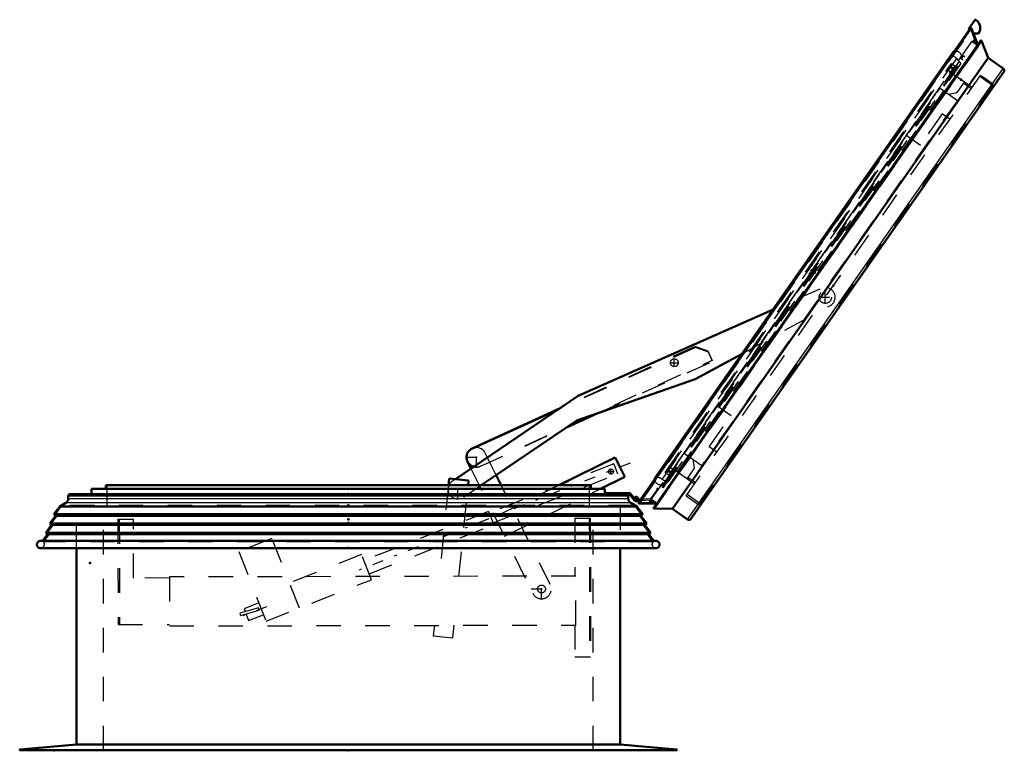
# Model space of a CAD drawing. Header units: millimetres. Extents: x 0 to 428, y 0 to 298.
# Tile 12 of 43: x 172 to 212, y 128 to 157. Entities that reach past the tile are written whole.
import ezdxf

# ---------------------------------------------------------------- set-up
doc = ezdxf.new("R2010")
doc.units = ezdxf.units.MM
doc.linetypes.add('Center', pattern=[1.5, 0.45, -0.5, 0.05, -0.5])
doc.linetypes.add('Dashed', pattern=[2, 1, -1])
for name, color, linetype, lineweight in [('am_0', 7, 'Continuous', 50), ('am_12', 3, 'Continuous', 25), ('am_3', 6, 'Dashed', 25), ('am_6', 2, 'Continuous', 35), ('am_7', 7, 'Center', 25), ('am_9', 7, 'Continuous', 50)]:
    doc.layers.add(name, color=color, linetype=linetype, lineweight=lineweight)

# ---------------------------------------------------------------- blocks, each defined once
blk = doc.blocks.new('38_FGS30012012025O210U_0_in_FDFneo120120C2225N1N4N_300Op0__1203')
at = {"layer": 'am_0'}
for p, q in [((202.879, 145.566), (194.932, 142.057)), ((199.721, 142.736), (201.628, 143.779)), ((194.884, 141.058), (199.721, 142.736)), ((194.932, 142.057), (189.919, 138.66)), ((194.175, 141.544), (190.611, 139.914)), ((194.092, 141.488), (190.613, 139.915)), ((194.484, 140.787), (195.741, 141.355)), ((190.97, 138.406), (194.884, 141.058)), ((190.419, 139.373), (190.558, 139.093)), ((196.448, 139.545), (194.146, 138.406)), ((196.838, 138.756), (196.448, 139.545)), ((191.79, 138.406), (191.584, 138.822)), ((195.847, 138.266), (196.838, 138.756)), ((189.666, 138.686), (189.637, 138.406)), ((190.462, 138.606), (189.666, 138.686)), ((190.442, 138.406), (190.462, 138.606))]:
    blk.add_line(p, q, dxfattribs=at)
blk.add_arc((190.777, 139.551), 0.4, 114.325, 253.8595, dxfattribs=at)
at = {"layer": 'am_3'}
for p, q in [((204.811, 146.42), (202.879, 145.566)), ((201.628, 143.779), (205.134, 145.699)), ((199.734, 144.038), (194.092, 141.488)), ((199.714, 144.077), (194.175, 141.544)), ((200.244, 143.88), (199.714, 144.077)), ((200.263, 143.839), (199.734, 144.038)), ((200.411, 143.516), (200.244, 143.88)), ((200.428, 143.474), (200.263, 143.839)), ((190.944, 139.187), (200.411, 143.516)), ((195.741, 141.355), (200.428, 143.474)), ((190.942, 139.186), (194.484, 140.787)), ((191.584, 138.822), (191.136, 139.728)), ((196.386, 139.286), (191.299, 137.278)), ((196.386, 139.286), (196.548, 138.876)), ((190.558, 139.093), (193.08, 133.995)), ((191.461, 136.868), (196.548, 138.876)), ((196.277, 139.068), (196.247, 139.064)), ((189.637, 138.406), (189.263, 134.687)), ((189.919, 138.66), (189.799, 138.579)), ((190.067, 134.689), (190.442, 138.406)), ((190.248, 137.916), (190.97, 138.406)), ((194.146, 138.406), (191.536, 137.115)), ((193.797, 134.35), (191.79, 138.406)), ((191.927, 136.326), (195.847, 138.266)), ((191.274, 137.343), (186.187, 135.334)), ((191.274, 137.343), (191.487, 136.803)), ((176.134, 137.019), (176.774, 137.02)), ((176.134, 137.019), (176.144, 132.719)), ((176.194, 137.019), (176.204, 132.719)), ((176.779, 134.62), (176.774, 137.02)), ((186.4, 134.795), (191.487, 136.803)), ((194.794, 137.059), (195.431, 137.061)), ((194.794, 137.059), (194.799, 134.699)), ((195.391, 137.061), (195.403, 131.401)), ((195.431, 137.061), (195.443, 131.401)), ((182.427, 136.237), (181.069, 135.701)), ((183.551, 133.391), (182.427, 136.237)), ((181.069, 135.701), (182.193, 132.854)), ((186.092, 135.576), (183.147, 134.414)), ((186.496, 134.553), (186.092, 135.576)), ((178.237, 134.623), (176.779, 134.62)), ((194.839, 134.699), (178.237, 134.663)), ((178.237, 134.663), (178.241, 132.663)), ((182.193, 132.854), (186.496, 134.553)), ((194.843, 132.699), (194.839, 134.699)), ((181.897, 133.604), (181.287, 133.369)), ((181.882, 133.401), (181.113, 133.182)), ((181.113, 133.182), (181.14, 133.085)), ((181.14, 133.085), (181.91, 133.305)), ((181.287, 133.369), (181.335, 133.245)), ((181.372, 133.151), (181.474, 132.886)), ((181.474, 132.886), (182.087, 133.123)), ((181.91, 133.305), (181.882, 133.401)), ((176.144, 132.719), (178.241, 132.723)), ((178.241, 132.663), (194.843, 132.699)), ((189.062, 132.687), (189.019, 132.258)), ((189.815, 132.178), (189.866, 132.689)), ((194.803, 132.699), (194.806, 131.399)), ((189.019, 132.258), (189.815, 132.178)), ((194.806, 131.399), (195.443, 131.401))]:
    blk.add_line(p, q, dxfattribs=at)
blk.add_lwpolyline([(196.276, 138.868), (196.303, 138.872), (196.307, 138.873)], dxfattribs=at)
for centre, radius in [((205.03, 146.085), 0.25), ((198.862, 143.412), 0.16), ((196.276, 138.968), 0.1), ((193.438, 134.173), 0.16)]:
    blk.add_circle(centre, radius, dxfattribs=at)
for centre, start, end in [((205.03, 146.085), 285.0863, 123.2042), ((190.777, 139.551), 26.325, 114.325), ((190.777, 139.551), 253.8595, 294.325), ((190.024, 138.248), 124.125, 304.125), ((193.438, 134.173), 206.325, 26.325)]:
    blk.add_arc(centre, 0.4, start, end, dxfattribs=at)
at = {"layer": 'am_7'}
for p, q in [((204.768, 146.085), (205.293, 146.085)), ((205.03, 145.822), (205.03, 146.347)), ((198.862, 143.244), (198.862, 143.58)), ((198.694, 143.412), (199.03, 143.412)), ((190.777, 139.131), (190.777, 139.971)), ((197.053, 139.313), (185.685, 134.825)), ((190.357, 139.551), (191.197, 139.551)), ((196.171, 138.968), (196.381, 138.968)), ((196.276, 138.863), (196.276, 139.073)), ((190.024, 137.828), (190.024, 138.668)), ((189.604, 138.248), (190.444, 138.248)), ((193.438, 133.753), (193.438, 134.593)), ((193.018, 134.173), (193.858, 134.173)), ((182.207, 133.447), (181.257, 133.08))]:
    blk.add_line(p, q, dxfattribs=at)
at = {"layer": 'am_6'}
for tag, p, flags in [('NB', (210.43, 146.485), 8), ('NN', (210.43, 145.985), 8), ('NT', (210.43, 145.485), 8), ('NBSYN', (210.43, 144.985), 8), ('LINA', (210.43, 144.485), 8), ('CATALOG', (210.43, 143.985), 8), ('IDNR', (210.43, 143.485), 8), ('PN', (210.43, 142.985), 8), ('LODLEVEL', (210.43, 142.485), 8), ('L', (210.43, 141.985), 8), ('W', (210.43, 141.485), 8), ('DP', (210.43, 140.985), 8), ('OP', (210.43, 140.485), 8), ('OC', (210.43, 139.985), 8), ('BA', (210.43, 139.485), 8), ('ExcludeFromBOM', (210.43, 138.485), 8), ('PSOL_0', (210.43, 137.985), 9), ('PSOL_1', (210.43, 137.485), 9), ('PSOL_2', (210.43, 136.985), 9), ('PSOL_3', (210.43, 136.485), 9)]:
    blk.add_attdef(tag, p, '', height=0.5, dxfattribs=dict(at, flags=flags))
blk = doc.blocks.new('39_FGS3001201202511U_0_in_FDFneo120120C2225N1N4N_300Op0__1203')
at = {"layer": 'am_3'}
for p, q in [((210.418, 154.446), (210.716, 154.872)), ((199.281, 139.709), (209.72, 154.618)), ((209.72, 154.618), (210.424, 154.124)), ((210.056, 154.383), (210.418, 154.446)), ((210.682, 154.823), (210.993, 154.605)), ((210.424, 154.124), (199.985, 139.216)), ((209.81, 153.578), (208.915, 152.3)), ((210.121, 153.36), (209.81, 153.578)), ((208.366, 152.685), (208.915, 152.3)), ((200.634, 141.642), (201.183, 141.258)), ((200.288, 139.98), (201.183, 141.258)), ((200.6, 139.762), (200.288, 139.98)), ((199.281, 139.709), (199.985, 139.216)), ((199.617, 139.474), (199.68, 139.112)), ((199.68, 139.112), (199.382, 138.686)), ((199.417, 138.735), (199.728, 138.517))]:
    blk.add_line(p, q, dxfattribs=at)
at = {"layer": 'am_6'}
for tag, p, flags in [('NB', (215.993, 154.872), 8), ('NN', (215.993, 154.372), 8), ('NT', (215.993, 153.872), 8), ('NBSYN', (215.993, 153.372), 8), ('LINA', (215.993, 152.872), 8), ('CATALOG', (215.993, 152.372), 8), ('IDNR', (215.993, 151.872), 8), ('PN', (215.993, 151.372), 8), ('LODLEVEL', (215.993, 150.872), 8), ('L', (215.993, 150.372), 8), ('W', (215.993, 149.872), 8), ('DP', (215.993, 149.372), 8), ('OP', (215.993, 148.872), 8), ('PPATH', (215.993, 148.372), 8), ('ExcludeFromBOM', (215.993, 147.372), 8), ('PSOL_0', (215.993, 146.872), 9), ('PSOL_1', (215.993, 146.372), 9), ('PSOL_2', (215.993, 145.872), 9)]:
    blk.add_attdef(tag, p, '', height=0.5, dxfattribs=dict(at, flags=flags))
blk = doc.blocks.new('40_Flat_Glass_Skylight_300120120_6_0_in_FDFneo120120C2225N1N4N_300Op0__1203')
at = {"layer": 'am_0'}
for p, q in [((210.254, 156.098), (198.072, 138.701)), ((198.117, 138.732), (210.24, 156.045)), ((210.24, 156.045), (210.241, 156.043)), ((210.241, 156.043), (210.302, 156.13)), ((210.299, 156.129), (210.302, 156.13)), ((198.059, 138.645), (198.12, 138.732)), ((198.059, 138.645), (198.059, 138.648)), ((198.117, 138.732), (198.12, 138.732))]:
    blk.add_line(p, q, dxfattribs=at)
for points in [[(210.254, 156.098), (210.258, 156.104), (210.262, 156.109), (210.267, 156.113), (210.273, 156.117), (210.278, 156.121), (210.284, 156.124), (210.291, 156.126), (210.297, 156.128), (210.299, 156.129)], [(198.059, 138.648), (198.058, 138.655), (198.058, 138.662), (198.059, 138.668), (198.06, 138.675), (198.062, 138.681), (198.065, 138.688), (198.068, 138.694), (198.071, 138.699), (198.072, 138.701)]]:
    blk.add_lwpolyline(points, dxfattribs=at)
at = {"layer": 'am_3'}
for p, q in [((198.365, 138.648), (210.404, 155.842)), ((210.558, 155.658), (210.404, 155.842)), ((210.613, 155.806), (210.645, 155.783)), ((198.365, 138.648), (198.59, 138.566)), ((198.503, 138.441), (198.47, 138.464))]:
    blk.add_line(p, q, dxfattribs=at)
for points in [[(210.24, 156.045), (210.24, 156.052), (210.24, 156.059), (210.241, 156.065), (210.242, 156.072), (210.244, 156.078), (210.246, 156.085), (210.249, 156.091), (210.253, 156.096), (210.254, 156.098)], [(210.404, 155.842), (210.383, 155.85), (210.364, 155.86), (210.346, 155.872), (210.328, 155.885), (210.312, 155.9), (210.297, 155.916), (210.284, 155.933), (210.272, 155.951), (210.262, 155.971), (210.254, 155.991), (210.247, 156.011), (210.242, 156.033), (210.24, 156.045)], [(210.601, 155.928), (210.596, 155.949), (210.589, 155.97), (210.581, 155.99), (210.571, 156.009), (210.559, 156.028), (210.546, 156.045), (210.532, 156.061), (210.515, 156.076), (210.498, 156.089), (210.48, 156.101), (210.461, 156.111), (210.44, 156.12), (210.42, 156.126), (210.398, 156.131), (210.377, 156.134), (210.355, 156.135), (210.333, 156.134), (210.312, 156.131), (210.302, 156.13)], [(198.059, 138.645), (198.063, 138.624), (198.069, 138.603), (198.076, 138.583), (198.086, 138.563), (198.097, 138.544), (198.109, 138.526), (198.124, 138.51), (198.139, 138.494), (198.156, 138.48), (198.174, 138.468), (198.193, 138.457), (198.213, 138.448), (198.233, 138.441), (198.254, 138.435), (198.276, 138.432), (198.297, 138.43), (198.319, 138.43), (198.341, 138.432), (198.351, 138.434)], [(198.072, 138.701), (198.076, 138.706), (198.081, 138.711), (198.086, 138.716), (198.091, 138.72), (198.097, 138.724), (198.103, 138.727), (198.109, 138.729), (198.115, 138.731), (198.117, 138.732)], [(198.117, 138.732), (198.139, 138.736), (198.161, 138.738), (198.182, 138.738), (198.204, 138.736), (198.226, 138.732), (198.247, 138.727), (198.267, 138.719), (198.287, 138.71), (198.306, 138.699), (198.324, 138.687), (198.341, 138.673), (198.356, 138.658), (198.365, 138.648)]]:
    blk.add_lwpolyline(points, dxfattribs=at)
at = {"layer": 'am_6'}
for tag, p, flags in [('NB', (215.645, 156.135), 8), ('NN', (215.645, 155.635), 8), ('NT', (215.645, 155.135), 8), ('NBSYN', (215.645, 154.635), 8), ('LINA', (215.645, 154.135), 8), ('CATALOG', (215.645, 153.635), 8), ('IDNR', (215.645, 153.135), 8), ('PN', (215.645, 152.635), 8), ('LODLEVEL', (215.645, 152.135), 8), ('L', (215.645, 151.635), 8), ('W', (215.645, 151.135), 8), ('PPATH', (215.645, 150.635), 8), ('ExcludeFromBOM', (215.645, 149.635), 8), ('PSOL_0', (215.645, 149.135), 9), ('PSOL_1', (215.645, 148.635), 9), ('PSOL_2', (215.645, 148.135), 9)]:
    blk.add_attdef(tag, p, '', height=0.5, dxfattribs=dict(at, flags=flags))
blk = doc.blocks.new('41_Flat_Glass_Skylight_300120120_12_0_in_FDFneo120120C2225N1N4N_300Op0__1203')
at = {"layer": 'am_3'}
for p, q in [((198.488, 138.924), (210.187, 155.632)), ((198.636, 138.82), (210.335, 155.528)), ((210.241, 155.393), (210.092, 155.497)), ((210.187, 155.632), (210.335, 155.528)), ((198.636, 138.82), (198.488, 138.924)), ((198.582, 139.059), (198.73, 138.955))]:
    blk.add_line(p, q, dxfattribs=at)
at = {"layer": 'am_6'}
for tag, p, flags in [('NB', (215.335, 155.632), 8), ('NN', (215.335, 155.132), 8), ('NT', (215.335, 154.632), 8), ('NBSYN', (215.335, 154.132), 8), ('LINA', (215.335, 153.632), 8), ('CATALOG', (215.335, 153.132), 8), ('IDNR', (215.335, 152.632), 8), ('PN', (215.335, 152.132), 8), ('LODLEVEL', (215.335, 151.632), 8), ('L', (215.335, 151.132), 8), ('W', (215.335, 150.632), 8), ('PPATH', (215.335, 150.132), 8), ('ExcludeFromBOM', (215.335, 149.132), 8), ('PSOL_0', (215.335, 148.632), 9), ('PSOL_1', (215.335, 148.132), 9), ('PSOL_2', (215.335, 147.632), 9)]:
    blk.add_attdef(tag, p, '', height=0.5, dxfattribs=dict(at, flags=flags))
blk = doc.blocks.new('42_Flat_Glass_Skylight_300120120_5_0_in_FDFneo120120C2225N1N4N_300Op0__1203')
at = {"layer": 'am_3'}
for p, q in [((198.581, 138.99), (210.156, 155.521)), ((210.271, 155.196), (210.041, 155.357)), ((210.156, 155.521), (210.386, 155.36)), ((198.696, 139.154), (198.926, 138.993)), ((198.811, 138.829), (198.581, 138.99))]:
    blk.add_line(p, q, dxfattribs=at)
at = {"layer": 'am_6'}
for tag, p, flags in [('NB', (215.386, 155.521), 8), ('NN', (215.386, 155.021), 8), ('NT', (215.386, 154.521), 8), ('NBSYN', (215.386, 154.021), 8), ('LINA', (215.386, 153.521), 8), ('CATALOG', (215.386, 153.021), 8), ('IDNR', (215.386, 152.521), 8), ('PN', (215.386, 152.021), 8), ('LODLEVEL', (215.386, 151.521), 8), ('L', (215.386, 151.021), 8), ('W', (215.386, 150.521), 8), ('PPATH', (215.386, 150.021), 8), ('ExcludeFromBOM', (215.386, 149.021), 8), ('PSOL_0', (215.386, 148.521), 9), ('PSOL_1', (215.386, 148.021), 9), ('PSOL_2', (215.386, 147.521), 9)]:
    blk.add_attdef(tag, p, '', height=0.5, dxfattribs=dict(at, flags=flags))
blk = doc.blocks.new('43_FGS3001201202O4U_0_in_FDFneo120120C2225N1N4N_300Op0__1203')
at = {"layer": 'am_3'}
for p, q in [((211.874, 154.721), (211.337, 155.097)), ((211.874, 154.721), (199.92, 137.65)), ((199.92, 137.65), (199.384, 138.026))]:
    blk.add_line(p, q, dxfattribs=at)
at = {"layer": 'am_6'}
for tag, p, flags in [('NB', (216.874, 155.097), 8), ('NN', (216.874, 154.597), 8), ('NT', (216.874, 154.097), 8), ('NBSYN', (216.874, 153.597), 8), ('LINA', (216.874, 153.097), 8), ('CATALOG', (216.874, 152.597), 8), ('IDNR', (216.874, 152.097), 8), ('PN', (216.874, 151.597), 8), ('LODLEVEL', (216.874, 151.097), 8), ('L', (216.874, 150.597), 8), ('W', (216.874, 150.097), 8), ('TG', (216.874, 149.597), 8), ('TG1', (216.874, 149.097), 8), ('OC', (216.874, 148.597), 8), ('PPATH', (216.874, 148.097), 8), ('ExcludeFromBOM', (216.874, 147.097), 8), ('PSOL_0', (216.874, 146.597), 9), ('PSOL_1', (216.874, 146.097), 9), ('PSOL_2', (216.874, 145.597), 9), ('PSOL_3', (216.874, 145.097), 9)]:
    blk.add_attdef(tag, p, '', height=0.5, dxfattribs=dict(at, flags=flags))
blk = doc.blocks.new('44_FGS30012012025O3U_0_in_FDFneo120120C2225N1N4N_300Op0__1203')
at = {"layer": 'am_0'}
for p, q in [((211.134, 157.398), (210.882, 157.037)), ((210.961, 157.069), (197.402, 137.704)), ((210.882, 157.037), (210.92, 157.01)), ((211.005, 157.063), (211.255, 156.391)), ((211.083, 156.855), (211.291, 156.855)), ((211.373, 156.56), (198.021, 137.491)), ((198.03, 137.458), (211.408, 156.563)), ((211.408, 156.563), (211.678, 155.859)), ((198.784, 137.445), (211.678, 155.859)), ((211.678, 155.859), (212.299, 155.424)), ((199.544, 137.034), (212.323, 155.285)), ((197.488, 137.827), (197.306, 137.816)), ((197.309, 137.776), (197.458, 137.785)), ((197.333, 137.838), (197.372, 137.827)), ((198.139, 137.66), (197.422, 137.665)), ((198.784, 137.445), (198.03, 137.458)), ((199.405, 137.01), (198.784, 137.445))]:
    blk.add_line(p, q, dxfattribs=at)
for points in [[(210.961, 157.069), (210.963, 157.071), (210.964, 157.072), (210.966, 157.074), (210.967, 157.075), (210.969, 157.076), (210.971, 157.077), (210.973, 157.078), (210.975, 157.079), (210.977, 157.079), (210.98, 157.08), (210.982, 157.08), (210.984, 157.08), (210.986, 157.079), (210.988, 157.079), (210.99, 157.078), (210.992, 157.077), (210.994, 157.076), (210.996, 157.075), (210.998, 157.074), (210.999, 157.072), (211.001, 157.071), (211.002, 157.069), (211.003, 157.067), (211.004, 157.065), (211.005, 157.063)], [(211.373, 156.56), (211.374, 156.562), (211.376, 156.563), (211.377, 156.565), (211.379, 156.566), (211.38, 156.567), (211.382, 156.568), (211.384, 156.569), (211.386, 156.569), (211.387, 156.57), (211.389, 156.57), (211.391, 156.57), (211.393, 156.57), (211.395, 156.57), (211.397, 156.569), (211.399, 156.569), (211.401, 156.568), (211.402, 156.567), (211.404, 156.566), (211.405, 156.565), (211.407, 156.563), (211.408, 156.563)], [(212.323, 155.285), (212.328, 155.292), (212.332, 155.3), (212.336, 155.308), (212.338, 155.317), (212.34, 155.325), (212.341, 155.334), (212.342, 155.342), (212.341, 155.351), (212.34, 155.36), (212.338, 155.368), (212.336, 155.377), (212.332, 155.385), (212.328, 155.392), (212.323, 155.4), (212.318, 155.407), (212.312, 155.413), (212.306, 155.419), (212.299, 155.424)], [(197.422, 137.665), (197.42, 137.665), (197.418, 137.665), (197.416, 137.666), (197.414, 137.666), (197.412, 137.667), (197.41, 137.668), (197.408, 137.669), (197.406, 137.671), (197.405, 137.672), (197.403, 137.674), (197.402, 137.676), (197.401, 137.678), (197.4, 137.679), (197.399, 137.681), (197.398, 137.684), (197.398, 137.686), (197.397, 137.688), (197.397, 137.69), (197.398, 137.692), (197.398, 137.694), (197.398, 137.696), (197.399, 137.699), (197.4, 137.701), (197.401, 137.703), (197.402, 137.704)], [(198.03, 137.458), (198.029, 137.459), (198.027, 137.46), (198.025, 137.461), (198.024, 137.462), (198.023, 137.463), (198.021, 137.465), (198.02, 137.467), (198.019, 137.468), (198.018, 137.47), (198.018, 137.472), (198.017, 137.474), (198.017, 137.475), (198.017, 137.477), (198.017, 137.479), (198.017, 137.481), (198.017, 137.483), (198.018, 137.485), (198.018, 137.487), (198.019, 137.489), (198.02, 137.49), (198.021, 137.491)], [(199.405, 137.01), (199.412, 137.005), (199.42, 137.001), (199.428, 136.998), (199.436, 136.995), (199.445, 136.993), (199.454, 136.992), (199.462, 136.992), (199.471, 136.992), (199.48, 136.993), (199.488, 136.995), (199.496, 136.998), (199.505, 137.001), (199.512, 137.005), (199.52, 137.01), (199.527, 137.015), (199.533, 137.021), (199.539, 137.027), (199.544, 137.034)]]:
    blk.add_lwpolyline(points, dxfattribs=at)
for centre, radius, start, end in [((211.167, 157.375), 0.04, 55, 145), ((210.96, 157.08), 0.4, 325.8594, 55), ((197.304, 137.846), 0.07, 344.93, 273.4984), ((197.304, 137.846), 0.03, 344.93, 273.4984)]:
    blk.add_arc(centre, radius, start, end, dxfattribs=at)
at = {"layer": 'am_12'}
for p, q in [((197.422, 137.665), (211.005, 157.063)), ((199.405, 137.01), (212.299, 155.424))]:
    blk.add_line(p, q, dxfattribs=at)
at = {"layer": 'am_3'}
for p, q in [((197.415, 137.714), (210.957, 157.054)), ((197.476, 137.705), (210.986, 156.999)), ((197.476, 137.733), (210.96, 156.989)), ((210.92, 157.01), (211.004, 156.951)), ((210.96, 156.989), (210.957, 157.054)), ((210.986, 156.999), (210.96, 156.989)), ((211.205, 156.41), (210.986, 156.999)), ((197.839, 137.702), (211.113, 156.659)), ((198.033, 137.5), (211.369, 156.546)), ((198.107, 137.519), (211.376, 156.469)), ((211.026, 156.535), (211.205, 156.41)), ((211.059, 156.512), (211.13, 156.614)), ((211.092, 156.49), (211.147, 156.568)), ((211.124, 156.467), (211.163, 156.523)), ((211.149, 156.449), (211.176, 156.488)), ((211.376, 156.469), (211.369, 156.546)), ((211.255, 156.391), (211.278, 156.329)), ((198.384, 138.341), (210.699, 155.928)), ((198.417, 138.318), (210.731, 155.905)), ((198.437, 138.487), (210.58, 155.828)), ((210.613, 155.806), (210.547, 155.851)), ((210.578, 155.633), (210.553, 155.651)), ((210.666, 155.951), (210.603, 155.861)), ((210.603, 155.861), (210.636, 155.838)), ((210.731, 155.905), (210.666, 155.951)), ((198.62, 138.556), (210.578, 155.633)), ((198.988, 138.962), (210.322, 155.148)), ((199.349, 137.976), (211.372, 155.146)), ((211.027, 154.654), (210.266, 155.188)), ((211.89, 154.783), (211.372, 155.146)), ((199.868, 137.613), (211.89, 154.783)), ((211.693, 154.384), (211.638, 154.422)), ((198.932, 139.001), (199.693, 138.468)), ((198.414, 138.454), (198.351, 138.364)), ((198.351, 138.364), (198.417, 138.318)), ((198.404, 138.51), (198.47, 138.464)), ((198.447, 138.431), (198.414, 138.454)), ((198.595, 138.573), (198.62, 138.556)), ((198.133, 138.192), (197.895, 137.852)), ((198.154, 138.281), (198.133, 138.192)), ((198.193, 138.272), (198.154, 138.281)), ((198.17, 138.175), (198.193, 138.272)), ((199.349, 137.976), (199.868, 137.613)), ((200.12, 137.974), (200.175, 137.935)), ((197.369, 137.828), (197.364, 137.883)), ((197.373, 137.78), (197.369, 137.819)), ((197.415, 137.714), (197.476, 137.733)), ((197.458, 137.785), (197.916, 137.813)), ((197.476, 137.733), (197.476, 137.705)), ((197.476, 137.705), (198.105, 137.7)), ((197.895, 137.852), (197.488, 137.827)), ((197.887, 137.702), (197.958, 137.803)), ((198.105, 137.7), (197.926, 137.826)), ((197.936, 137.701), (197.991, 137.78)), ((197.985, 137.701), (198.024, 137.757)), ((198.021, 137.701), (198.048, 137.74)), ((198.206, 137.66), (198.139, 137.66)), ((198.033, 137.5), (198.107, 137.519))]:
    blk.add_line(p, q, dxfattribs=at)
for points in [[(210.957, 157.054), (210.957, 157.056), (210.957, 157.058), (210.957, 157.06), (210.958, 157.062), (210.959, 157.064), (210.96, 157.066), (210.961, 157.068), (210.961, 157.069)], [(211.369, 156.546), (211.369, 156.548), (211.369, 156.55), (211.37, 156.552), (211.37, 156.553), (211.371, 156.555), (211.371, 156.557), (211.372, 156.559), (211.373, 156.56), (211.373, 156.56)], [(197.402, 137.704), (197.403, 137.706), (197.405, 137.708), (197.406, 137.709), (197.408, 137.71), (197.41, 137.712), (197.412, 137.713), (197.414, 137.713), (197.415, 137.714)], [(198.021, 137.491), (198.022, 137.493), (198.023, 137.494), (198.025, 137.495), (198.026, 137.496), (198.028, 137.497), (198.029, 137.498), (198.031, 137.499), (198.033, 137.5), (198.033, 137.5)]]:
    blk.add_lwpolyline(points, dxfattribs=at)
at = {"layer": 'am_6'}
for tag, p, flags in [('NB', (217.342, 157.415), 8), ('NN', (217.342, 156.915), 8), ('NT', (217.342, 156.415), 8), ('NBSYN', (217.342, 155.915), 8), ('LINA', (217.342, 155.415), 8), ('CATALOG', (217.342, 154.915), 8), ('IDNR', (217.342, 154.415), 8), ('PN', (217.342, 153.915), 8), ('LODLEVEL', (217.342, 153.415), 8), ('L', (217.342, 152.915), 8), ('W', (217.342, 152.415), 8), ('DP', (217.342, 151.915), 8), ('OP', (217.342, 151.415), 8), ('OC', (217.342, 150.915), 8), ('ExcludeFromBOM', (217.342, 149.915), 8), ('PSOL_0', (217.342, 149.415), 9), ('PSOL_1', (217.342, 148.915), 9), ('PSOL_2', (217.342, 148.415), 9)]:
    blk.add_attdef(tag, p, '', height=0.5, dxfattribs=dict(at, flags=flags))
blk = doc.blocks.new('45_Flat_Glass_Skylight_3001201202_2_0_in_FDFneo120120C2225N1N4N_300Op0__1203')
at = {"layer": 'am_0'}
for p, q in [((195.448, 138.406), (175.64, 138.406)), ((175.64, 138.266), (175.64, 138.406)), ((195.448, 138.406), (195.448, 138.266)), ((174.104, 137.861), (174.104, 137.962)), ((174.188, 138.046), (197.035, 138.046)), ((196.024, 138.266), (175.064, 138.266)), ((175.064, 138.046), (175.064, 138.266)), ((196.024, 138.266), (196.024, 138.046)), ((196.046, 138.115), (196.044, 138.086)), ((196.044, 138.086), (196.044, 138.046)), ((196.124, 138.086), (196.046, 138.115)), ((197.055, 138.086), (196.124, 138.086)), ((196.984, 137.962), (196.984, 137.861)), ((197.035, 138.046), (197.234, 137.79)), ((197.235, 137.854), (197.055, 138.086)), ((173.514, 137.226), (173.758, 137.546)), ((173.758, 137.546), (174.004, 137.688)), ((197.331, 137.546), (173.758, 137.546)), ((197.084, 137.688), (197.331, 137.546)), ((197.173, 137.933), (197.173, 137.868)), ((197.224, 137.886), (197.244, 137.88)), ((197.331, 137.546), (197.575, 137.226)), ((173.35, 136.848), (173.593, 137.165)), ((173.593, 137.165), (173.514, 137.226)), ((197.575, 137.226), (173.514, 137.226)), ((197.496, 137.165), (173.593, 137.165)), ((197.575, 137.226), (197.496, 137.165)), ((197.496, 137.165), (197.739, 136.848)), ((173.187, 136.469), (173.43, 136.787)), ((173.43, 136.787), (173.35, 136.848)), ((197.739, 136.848), (173.35, 136.848)), ((197.659, 136.787), (173.43, 136.787)), ((197.739, 136.848), (197.659, 136.787)), ((197.659, 136.787), (197.902, 136.469)), ((173.061, 136.14), (173.266, 136.408)), ((173.266, 136.408), (173.187, 136.469)), ((197.902, 136.469), (173.187, 136.469)), ((197.823, 136.408), (173.266, 136.408)), ((197.902, 136.469), (197.823, 136.408)), ((197.823, 136.408), (198.028, 136.14)), ((198.118, 136.14), (172.97, 136.14)), ((198.14, 135.84), (172.949, 135.84))]:
    blk.add_line(p, q, dxfattribs=at)
for points in [[(174.188, 138.046), (174.181, 138.045), (174.174, 138.044), (174.167, 138.043), (174.16, 138.04), (174.153, 138.038), (174.146, 138.034), (174.14, 138.03), (174.134, 138.026), (174.129, 138.021), (174.124, 138.016), (174.12, 138.01), (174.116, 138.004), (174.112, 137.997), (174.109, 137.99), (174.107, 137.983), (174.106, 137.976), (174.105, 137.969), (174.104, 137.962)], [(196.984, 137.962), (196.984, 137.969), (196.983, 137.976), (196.982, 137.983), (196.979, 137.99), (196.977, 137.997), (196.973, 138.004), (196.969, 138.01), (196.965, 138.016), (196.96, 138.021), (196.954, 138.026), (196.949, 138.03), (196.942, 138.034), (196.936, 138.038), (196.929, 138.04), (196.922, 138.043), (196.915, 138.044), (196.908, 138.045), (196.9, 138.046)], [(174.104, 137.861), (174.104, 137.844), (174.101, 137.826), (174.098, 137.809), (174.092, 137.793), (174.086, 137.776), (174.078, 137.761), (174.068, 137.746), (174.058, 137.732), (174.046, 137.72), (174.033, 137.708), (174.019, 137.697), (174.004, 137.688)], [(197.084, 137.688), (197.07, 137.697), (197.056, 137.708), (197.043, 137.72), (197.031, 137.732), (197.021, 137.746), (197.011, 137.761), (197.003, 137.776), (196.996, 137.793), (196.991, 137.809), (196.987, 137.826), (196.985, 137.844), (196.984, 137.861)], [(172.97, 136.14), (172.957, 136.138), (172.944, 136.136), (172.932, 136.132), (172.919, 136.127), (172.907, 136.121), (172.896, 136.114), (172.885, 136.106), (172.876, 136.097), (172.866, 136.088), (172.858, 136.077), (172.851, 136.066), (172.845, 136.054), (172.839, 136.042), (172.835, 136.03), (172.832, 136.017), (172.83, 136.004), (172.829, 135.99), (172.83, 135.977), (172.831, 135.964), (172.834, 135.951), (172.838, 135.938), (172.843, 135.926), (172.849, 135.914), (172.856, 135.903), (172.864, 135.892), (172.872, 135.882), (172.882, 135.873), (172.892, 135.865), (172.904, 135.858), (172.915, 135.851), (172.927, 135.846), (172.94, 135.842), (172.949, 135.84)], [(198.14, 135.84), (198.153, 135.843), (198.165, 135.848), (198.177, 135.853), (198.189, 135.86), (198.2, 135.867), (198.21, 135.876), (198.219, 135.885), (198.228, 135.896), (198.236, 135.906), (198.242, 135.918), (198.248, 135.93), (198.252, 135.942), (198.256, 135.955), (198.258, 135.968), (198.259, 135.981), (198.259, 135.995), (198.258, 136.008), (198.256, 136.021), (198.252, 136.034), (198.248, 136.046), (198.242, 136.058), (198.236, 136.07), (198.228, 136.081), (198.219, 136.091), (198.21, 136.1), (198.2, 136.109), (198.189, 136.116), (198.178, 136.123), (198.166, 136.129), (198.153, 136.133), (198.14, 136.137), (198.127, 136.139), (198.118, 136.14)]]:
    blk.add_lwpolyline(points, dxfattribs=at)
for radius, start, end in [(0.09, 344.0271, 153.4798), (0.09, 218.3964, 312.4408), (0.05, 326.6285, 344.93)]:
    blk.add_arc((197.304, 137.846), radius, start, end, dxfattribs=at)
at = {"layer": 'am_12'}
for p, q in [((196.984, 137.962), (174.104, 137.962)), ((197.084, 137.688), (174.004, 137.688)), ((196.984, 137.861), (174.104, 137.861))]:
    blk.add_line(p, q, dxfattribs=at)
at = {"layer": 'am_3'}
for p, q in [((175.684, 138.406), (175.684, 137.586)), ((195.404, 137.586), (195.404, 138.406)), ((173.915, 137.586), (173.788, 137.512)), ((197.174, 137.586), (173.915, 137.586)), ((197.301, 137.512), (197.174, 137.586)), ((197.265, 137.814), (197.235, 137.854)), ((197.244, 137.88), (197.263, 137.874)), ((173.655, 137.174), (173.412, 136.856)), ((173.788, 137.512), (173.576, 137.234)), ((173.576, 137.234), (173.655, 137.174)), ((197.513, 137.234), (173.576, 137.234)), ((197.434, 137.174), (173.655, 137.174)), ((197.301, 137.512), (173.788, 137.512)), ((197.513, 137.234), (197.301, 137.512)), ((197.434, 137.174), (197.513, 137.234)), ((197.677, 136.856), (197.434, 137.174)), ((173.491, 136.795), (173.249, 136.477)), ((173.412, 136.856), (173.491, 136.795)), ((197.677, 136.856), (173.412, 136.856)), ((197.597, 136.795), (173.491, 136.795)), ((197.597, 136.795), (197.677, 136.856)), ((197.84, 136.477), (197.597, 136.795)), ((173.328, 136.417), (173.084, 136.098)), ((173.249, 136.477), (173.328, 136.417)), ((197.84, 136.477), (173.249, 136.477)), ((197.761, 136.417), (173.328, 136.417)), ((197.761, 136.417), (197.84, 136.477)), ((198.005, 136.098), (197.761, 136.417)), ((198.005, 136.098), (173.084, 136.098))]:
    blk.add_line(p, q, dxfattribs=at)
for points in [[(173.084, 136.098), (173.093, 136.088), (173.101, 136.077), (173.108, 136.066), (173.114, 136.054), (173.119, 136.042), (173.122, 136.029), (173.125, 136.016), (173.127, 136.003), (173.127, 135.99), (173.126, 135.976), (173.125, 135.963), (173.122, 135.95), (173.117, 135.938), (173.112, 135.926), (173.106, 135.914), (173.099, 135.903), (173.09, 135.892), (173.081, 135.883), (173.071, 135.874), (173.061, 135.866), (173.05, 135.859), (173.038, 135.853), (173.025, 135.848), (173.013, 135.844), (173, 135.842), (172.987, 135.84), (172.982, 135.84)], [(198.107, 135.84), (198.094, 135.841), (198.081, 135.843), (198.068, 135.847), (198.056, 135.851), (198.044, 135.857), (198.032, 135.863), (198.021, 135.871), (198.011, 135.879), (198.002, 135.889), (197.993, 135.899), (197.986, 135.91), (197.979, 135.921), (197.973, 135.933), (197.969, 135.946), (197.965, 135.958), (197.963, 135.971), (197.962, 135.985), (197.962, 135.998), (197.963, 136.011), (197.965, 136.024), (197.969, 136.037), (197.973, 136.05), (197.979, 136.062), (197.985, 136.073), (197.993, 136.084), (198.001, 136.094), (198.005, 136.098)]]:
    blk.add_lwpolyline(points, dxfattribs=at)
for radius, start, end in [(0.05, 344.93, 144.9363), (0.05, 218.5838, 326.6285), (0.09, 312.4408, 344.0271)]:
    blk.add_arc((197.304, 137.846), radius, start, end, dxfattribs=at)
at = {"layer": 'am_7'}
for p, q in [((197.21, 137.846), (197.399, 137.846)), ((197.304, 137.751), (197.304, 137.94))]:
    blk.add_line(p, q, dxfattribs=at)
at = {"layer": 'am_6'}
for tag, p, flags in [('NB', (203.259, 138.406), 8), ('NN', (203.259, 137.906), 8), ('NT', (203.259, 137.406), 8), ('NBSYN', (203.259, 136.906), 8), ('LINA', (203.259, 136.406), 8), ('CATALOG', (203.259, 135.906), 8), ('IDNR', (203.259, 135.406), 8), ('PN', (203.259, 134.906), 8), ('LODLEVEL', (203.259, 134.406), 8), ('L', (203.259, 133.906), 8), ('W', (203.259, 133.406), 8), ('DP', (203.259, 132.906), 8), ('ExcludeFromBOM', (203.259, 131.906), 8), ('PSOL_0', (203.259, 131.406), 9), ('PSOL_1', (203.259, 130.906), 9)]:
    blk.add_attdef(tag, p, '', height=0.5, dxfattribs=dict(at, flags=flags))
blk = doc.blocks.new('46_FGS30012012025201U_0_in_FDFneo120120C2225N1N4N_300Op0__1203')
at = {"layer": 'am_0'}
for p, q in [((174.444, 127.827), (174.444, 135.84)), ((196.645, 135.84), (196.645, 127.827)), ((172.143, 127.625), (174.444, 127.827)), ((172.144, 127.586), (198.944, 127.586)), ((174.444, 127.827), (196.645, 127.827)), ((196.645, 127.827), (198.946, 127.625))]:
    blk.add_line(p, q, dxfattribs=at)
for points in [[(172.143, 127.625), (172.141, 127.625), (172.139, 127.625), (172.138, 127.624), (172.136, 127.624), (172.134, 127.623), (172.133, 127.622), (172.132, 127.621), (172.13, 127.62), (172.129, 127.618), (172.128, 127.617), (172.127, 127.616), (172.126, 127.614), (172.126, 127.612), (172.125, 127.611), (172.125, 127.609), (172.124, 127.607), (172.124, 127.606), (172.124, 127.604), (172.125, 127.602), (172.125, 127.6), (172.126, 127.599), (172.126, 127.597), (172.127, 127.596), (172.128, 127.594), (172.129, 127.593), (172.13, 127.591), (172.132, 127.59), (172.133, 127.589), (172.134, 127.588), (172.136, 127.587), (172.138, 127.587), (172.139, 127.586), (172.141, 127.586), (172.143, 127.586), (172.144, 127.586)], [(198.944, 127.586), (198.946, 127.586), (198.948, 127.586), (198.95, 127.586), (198.951, 127.587), (198.953, 127.587), (198.954, 127.588), (198.956, 127.589), (198.957, 127.59), (198.959, 127.591), (198.96, 127.593), (198.961, 127.594), (198.962, 127.596), (198.963, 127.597), (198.963, 127.599), (198.964, 127.6), (198.964, 127.602), (198.964, 127.604), (198.964, 127.606), (198.964, 127.607), (198.964, 127.609), (198.964, 127.611), (198.963, 127.612), (198.963, 127.614), (198.962, 127.616), (198.961, 127.617), (198.96, 127.618), (198.959, 127.62), (198.957, 127.621), (198.956, 127.622), (198.954, 127.623), (198.953, 127.624), (198.951, 127.624), (198.95, 127.625), (198.948, 127.625), (198.946, 127.625)]]:
    blk.add_lwpolyline(points, dxfattribs=at)
at = {"layer": 'am_12'}
blk.add_line((172.143, 127.625), (198.946, 127.625), dxfattribs=at)
at = {"layer": 'am_3'}
for p, q in [((174.444, 135.84), (174.444, 137.586)), ((175.544, 127.586), (175.544, 137.586)), ((195.544, 127.586), (195.544, 137.586)), ((196.645, 137.586), (196.645, 135.84))]:
    blk.add_line(p, q, dxfattribs=at)
at = {"layer": 'am_6'}
for tag, p, flags in [('NB', (203.964, 137.586), 8), ('NN', (203.964, 137.086), 8), ('NT', (203.964, 136.586), 8), ('NBSYN', (203.964, 136.086), 8), ('LINA', (203.964, 135.586), 8), ('CATALOG', (203.964, 135.086), 8), ('IDNR', (203.964, 134.586), 8), ('PN', (203.964, 134.086), 8), ('LODLEVEL', (203.964, 133.586), 8), ('L', (203.964, 133.086), 8), ('W', (203.964, 132.586), 8), ('DP', (203.964, 132.086), 8), ('OP', (203.964, 131.586), 8), ('BA', (203.964, 131.086), 8), ('RT', (203.964, 130.586), 8), ('ExcludeFromBOM', (203.964, 129.586), 8), ('PSOL_0', (203.964, 129.086), 9), ('PSOL_1', (203.964, 128.586), 9), ('PSOL_2', (203.964, 128.086), 9)]:
    blk.add_attdef(tag, p, '', height=0.5, dxfattribs=dict(at, flags=flags))

msp = doc.modelspace()

# ---------------------------------------------------------------- linework, layer by layer
at = {"layer": 'am_9'}
for p in [(210.571, 154.974), (210.571, 154.974), (204.476, 147.181), (204.476, 147.181), (204.599, 147.095), (204.599, 147.095), (204.599, 147.095), (205.36, 146.561), (205.36, 146.561), (185.544, 138.046), (185.544, 137.586), (185.544, 137.586), (185.544, 137.586), (197.304, 137.846), (197.304, 137.846), (185.544, 137.012), (185.544, 136.871), (185.544, 136.871), (185.544, 136.871), (185.544, 136.871), (185.544, 136.871), (185.544, 135.84), (174.999, 135.228), (173.544, 127.586), (185.544, 127.586), (185.544, 127.586)]:
    msp.add_point(p, dxfattribs=at)

# ---------------------------------------------------------------- block references
for name in ['44_FGS30012012025O3U_0_in_FDFneo120120C2225N1N4N_300Op0__1203', '40_Flat_Glass_Skylight_300120120_6_0_in_FDFneo120120C2225N1N4N_300Op0__1203', '41_Flat_Glass_Skylight_300120120_12_0_in_FDFneo120120C2225N1N4N_300Op0__1203', '42_Flat_Glass_Skylight_300120120_5_0_in_FDFneo120120C2225N1N4N_300Op0__1203', '39_FGS3001201202511U_0_in_FDFneo120120C2225N1N4N_300Op0__1203', '43_FGS3001201202O4U_0_in_FDFneo120120C2225N1N4N_300Op0__1203', '38_FGS30012012025O210U_0_in_FDFneo120120C2225N1N4N_300Op0__1203', '45_Flat_Glass_Skylight_3001201202_2_0_in_FDFneo120120C2225N1N4N_300Op0__1203', '46_FGS30012012025201U_0_in_FDFneo120120C2225N1N4N_300Op0__1203']:
    msp.add_blockref(name, (0, 0))

doc.saveas('drawing.dxf')
